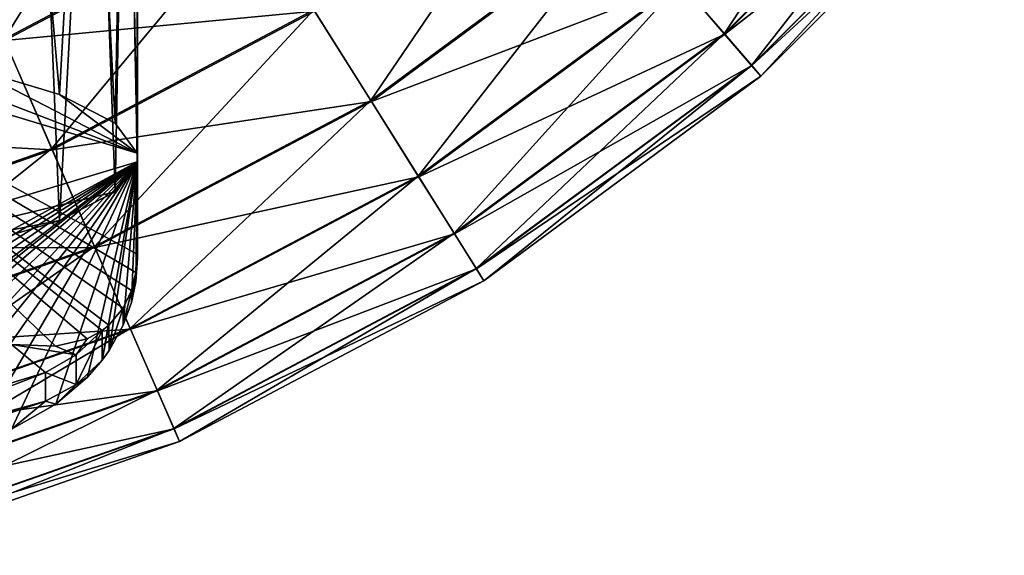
# Model space of a CAD drawing. Header units: metres. Extents: x -40 to 117, y -433 to 89.
# Tile 33 of 256: x 11 to 25, y -432 to -424. Entities that reach past the tile are written whole.
import ezdxf

# ---------------------------------------------------------------- set-up
doc = ezdxf.new("R2010")
doc.units = ezdxf.units.M
doc.layers.add('solid_506114_24501146', color=7, linetype='CONTINUOUS')
doc.layers.add('solid_506114_24501146_02', color=7, linetype='CONTINUOUS')

msp = doc.modelspace()

# ---------------------------------------------------------------- linework, layer by layer
at = {"layer": 'solid_506114_24501146'}
for points in [[(24.372297, -395.942627, 277.700012), (-4.307376, -424.622284, 277.700012), (-6.41624, -424.153839, 277.700012)], [(24.372297, -395.942627, 277.700012), (24.655054, -398.084167, 277.700012), (-4.307376, -424.622284, 277.700012)], [(24.655054, -398.084167, 277.700012), (-2.165828, -424.90506, 277.700012), (-4.307376, -424.622284, 277.700012)], [(24.655054, -398.084167, 277.700012), (24.749994, -400.241974, 277.700012), (-2.165828, -424.90506, 277.700012)], [(24.749994, -400.241974, 277.700012), (-0.008015, -425, 277.700012), (-2.165828, -424.90506, 277.700012)], [(24.749994, -400.241974, 277.700012), (24.656441, -402.399994, 277.700012), (-0.008015, -425, 277.700012)], [(24.656441, -402.399994, 277.700012), (2.14998, -424.906433, 277.700012), (-0.008015, -425, 277.700012)], [(24.656441, -402.399994, 277.700012), (24.375053, -404.541748, 277.700012), (2.14998, -424.906433, 277.700012)], [(24.375053, -404.541748, 277.700012), (4.291748, -424.625061, 277.700012), (2.14998, -424.906433, 277.700012)], [(24.375053, -404.541748, 277.700012), (23.908049, -406.650574, 277.700012), (4.291748, -424.625061, 277.700012)], [(23.908049, -406.650574, 277.700012), (6.400584, -424.158051, 277.700012), (4.291748, -424.625061, 277.700012)], [(12.475258, -427.863464, 329.296509), (12.494865, -427.601532, 329.21582), (6.557694, -424.381256, 339.090118)], [(12.4124, -428.119751, 329.45224), (12.475258, -427.863464, 329.296509), (6.557694, -424.381256, 339.090118)], [(12.2927, -428.372192, 329.707275), (12.4124, -428.119751, 329.45224), (6.557694, -424.381256, 339.090118)], [(12.09128, -428.611023, 330.103638), (12.2927, -428.372192, 329.707275), (6.557694, -424.381256, 339.090118)], [(11.993139, -428.688354, 330.289886), (12.09128, -428.611023, 330.103638), (6.557694, -424.381256, 339.090118)], [(11.780222, -428.804779, 330.684875), (11.993139, -428.688354, 330.289886), (6.557694, -424.381256, 339.090118)], [(11.331422, -428.911102, 331.492981), (11.780222, -428.804779, 330.684875), (6.557694, -424.381256, 339.090118)], [(11.286028, -426.117859, 292.906982), (10.609202, -424.566559, 293.49942), (6.866513, -425.87616, 293.49942)], [(10.600801, -424.547302, 277.895813), (11.278262, -426.100037, 278.483704), (7.299543, -427.492279, 278.483704)], [(7.304569, -427.511017, 292.906982), (11.286028, -426.117859, 292.906982), (6.866513, -425.87616, 293.49942)], [(11.893079, -427.509216, 291.952423), (11.286028, -426.117859, 292.906982), (7.304569, -427.511017, 292.906982)], [(12.494865, -426.291382, 328.257233), (6.557694, -429.511658, 318.382935), (6.557694, -428.077087, 318.129974)], [(7.697466, -428.977325, 291.952423), (11.893079, -427.509216, 291.952423), (7.304569, -427.511017, 292.906982)]]:
    msp.add_3dface(points, dxfattribs=at)
at = {"layer": 'solid_506114_24501146_02'}
for points in [[(2.14998, -424.906433, 293.700012), (24.656441, -402.399994, 293.700012), (8.85, -418.185364, 293.700012)], [(2.14998, -424.906433, 293.700012), (4.291748, -424.625061, 293.700012), (24.656441, -402.399994, 293.700012)], [(4.291748, -424.625061, 293.700012), (24.375053, -404.541748, 293.700012), (24.656441, -402.399994, 293.700012)], [(4.291748, -424.625061, 293.700012), (6.400584, -424.158051, 293.700012), (24.375053, -404.541748, 293.700012)], [(12.494865, -426.166962, 328.96286), (12.499943, -417.742889, 327.158813), (12.32642, -417.865601, 329.243103)], [(12.494865, -426.291382, 328.257233), (12.348511, -417.850128, 325.162445), (12.499943, -417.742889, 327.158813)], [(12.494865, -427.725952, 328.510193), (12.494865, -426.291382, 328.257233), (12.499943, -417.742889, 327.158813)], [(12.5, -427.663727, 328.863007), (12.494865, -427.725952, 328.510193), (12.499943, -417.742889, 327.158813)], [(12.494865, -426.166962, 328.96286), (12.5, -427.663727, 328.863007), (12.499943, -417.742889, 327.158813)], [(12.180367, -425.741455, 331.376038), (12.32642, -417.865601, 329.243103), (11.785582, -418.231934, 331.429413)], [(12.180367, -426.716888, 325.844086), (11.873654, -418.173889, 323.22226), (12.348511, -417.850128, 325.162445)], [(12.494865, -426.291382, 328.257233), (12.180367, -426.716888, 325.844086), (12.348511, -417.850128, 325.162445)], [(12.180367, -425.741455, 331.376038), (12.494865, -426.166962, 328.96286), (12.32642, -417.865601, 329.243103)], [(11.389977, -427.123383, 323.538696), (11.042586, -418.69754, 321.334076), (11.873654, -418.173889, 323.22226)], [(12.180367, -426.716888, 325.844086), (11.389977, -427.123383, 323.538696), (11.873654, -418.173889, 323.22226)], [(11.389977, -425.334961, 333.681427), (11.785582, -418.231934, 331.429413), (10.821474, -418.828094, 333.658203)], [(11.389977, -425.334961, 333.681427), (12.180367, -425.741455, 331.376038), (11.785582, -418.231934, 331.429413)], [(10.154675, -427.494934, 321.43158), (9.819924, -419.376404, 319.548126), (11.042586, -418.69754, 321.334076)], [(11.389977, -427.123383, 323.538696), (10.154675, -427.494934, 321.43158), (11.042586, -418.69754, 321.334076)], [(10.154675, -424.963409, 335.788513), (11.389977, -425.334961, 333.681427), (10.821474, -418.828094, 333.658203)], [(20.217365, -423.743011, 280.699463), (23.493004, -420.467377, 280.699463), (20.841566, -424.468353, 282.216003)], [(23.493004, -420.467377, 280.699463), (24.21834, -421.091553, 282.216003), (20.841566, -424.468353, 282.216003)], [(20.84767, -424.475433, 289.164612), (24.225431, -421.097656, 289.164612), (20.226133, -423.753204, 290.683716)], [(20.841566, -424.468353, 282.216003), (24.21834, -421.091553, 282.216003), (21.22975, -424.919403, 283.907593)], [(24.673052, -421.48288, 287.471405), (24.225431, -421.097656, 289.164612), (20.84767, -424.475433, 289.164612)], [(24.21834, -421.091553, 282.216003), (24.669416, -421.479736, 283.907593), (21.22975, -424.919403, 283.907593)], [(21.23288, -424.923065, 287.471405), (24.673052, -421.48288, 287.471405), (20.84767, -424.475433, 289.164612)], [(21.22975, -424.919403, 283.907593), (24.669416, -421.479736, 283.907593), (21.362408, -425.073578, 285.68924)], [(24.823568, -421.612396, 285.68924), (24.673052, -421.48288, 287.471405), (21.23288, -424.923065, 287.471405)], [(24.669416, -421.479736, 283.907593), (24.823568, -421.612396, 285.68924), (21.362408, -425.073578, 285.68924)], [(10.600801, -424.547302, 277.895813), (10.456602, -422.682617, 277.700012), (12.372643, -421.685486, 277.700012)], [(10.600801, -424.547302, 277.895813), (12.372643, -421.685486, 277.700012), (14.103723, -422.695953, 277.895813)], [(15.005043, -424.130402, 278.483704), (18.396637, -421.627289, 278.483704), (15.814053, -425.417908, 279.434174)], [(18.396637, -421.627289, 278.483704), (19.388506, -422.779846, 279.434174), (15.814053, -425.417908, 279.434174)], [(21.362408, -425.073578, 285.68924), (24.823568, -421.612396, 285.68924), (21.23288, -424.923065, 287.471405)], [(10.609202, -424.566559, 293.49942), (14.1149, -422.713745, 293.49942), (10.456602, -422.682617, 293.700012)], [(10.600801, -424.547302, 277.895813), (14.103723, -422.695953, 277.895813), (11.278262, -426.100037, 278.483704)], [(15.015375, -424.14682, 292.906982), (14.1149, -422.713745, 293.49942), (10.609202, -424.566559, 293.49942)], [(14.103723, -422.695953, 277.895813), (15.005043, -424.130402, 278.483704), (11.278262, -426.100037, 278.483704)], [(15.82302, -425.43219, 291.952423), (19.3995, -422.792633, 291.952423), (15.015375, -424.14682, 292.906982)], [(15.814053, -425.417908, 279.434174), (19.388506, -422.779846, 279.434174), (16.490103, -426.493835, 280.699463)], [(20.226133, -423.753204, 290.683716), (19.3995, -422.792633, 291.952423), (15.82302, -425.43219, 291.952423)], [(19.388506, -422.779846, 279.434174), (20.217365, -423.743011, 280.699463), (16.490103, -426.493835, 280.699463)], [(16.497255, -426.505219, 290.683716), (20.226133, -423.753204, 290.683716), (15.82302, -425.43219, 291.952423)], [(16.490103, -426.493835, 280.699463), (20.217365, -423.743011, 280.699463), (16.999228, -427.304108, 282.216003)], [(20.84767, -424.475433, 289.164612), (20.226133, -423.753204, 290.683716), (16.497255, -426.505219, 290.683716)], [(20.217365, -423.743011, 280.699463), (20.841566, -424.468353, 282.216003), (16.999228, -427.304108, 282.216003)], [(11.286028, -426.117859, 292.906982), (15.015375, -424.14682, 292.906982), (10.609202, -424.566559, 293.49942)], [(11.278262, -426.100037, 278.483704), (15.005043, -424.130402, 278.483704), (11.886339, -427.493774, 279.434174)], [(15.82302, -425.43219, 291.952423), (15.015375, -424.14682, 292.906982), (11.286028, -426.117859, 292.906982)], [(15.005043, -424.130402, 278.483704), (15.814053, -425.417908, 279.434174), (11.886339, -427.493774, 279.434174)], [(11.331422, -428.911102, 331.492981), (6.557694, -424.381256, 339.090118), (10.705527, -428.889221, 332.589905)], [(6.557694, -424.381256, 339.090118), (12.494865, -427.601532, 329.21582), (12.494865, -426.166962, 328.96286)], [(6.557694, -424.381256, 339.090118), (12.494865, -426.166962, 328.96286), (8.522548, -424.641296, 337.615326)], [(17.004204, -427.312042, 289.164612), (20.84767, -424.475433, 289.164612), (16.497255, -426.505219, 290.683716)], [(16.999228, -427.304108, 282.216003), (20.841566, -424.468353, 282.216003), (17.315844, -427.808014, 283.907593)], [(21.23288, -424.923065, 287.471405), (20.84767, -424.475433, 289.164612), (17.004204, -427.312042, 289.164612)], [(20.841566, -424.468353, 282.216003), (21.22975, -424.919403, 283.907593), (17.315844, -427.808014, 283.907593)], [(8.522548, -424.641296, 337.615326), (12.494865, -426.166962, 328.96286), (10.154675, -424.963409, 335.788513)], [(17.318398, -427.812073, 287.471405), (21.23288, -424.923065, 287.471405), (17.004204, -427.312042, 289.164612)], [(17.315844, -427.808014, 283.907593), (21.22975, -424.919403, 283.907593), (17.424047, -427.980225, 285.68924)], [(21.362408, -425.073578, 285.68924), (21.23288, -424.923065, 287.471405), (17.318398, -427.812073, 287.471405)], [(21.22975, -424.919403, 283.907593), (21.362408, -425.073578, 285.68924), (17.424047, -427.980225, 285.68924)], [(10.154675, -424.963409, 335.788513), (12.494865, -426.166962, 328.96286), (11.389977, -425.334961, 333.681427)], [(17.424047, -427.980225, 285.68924), (21.362408, -425.073578, 285.68924), (17.318398, -427.812073, 287.471405)], [(11.389977, -425.334961, 333.681427), (12.494865, -426.166962, 328.96286), (12.180367, -425.741455, 331.376038)], [(11.893079, -427.509216, 291.952423), (15.82302, -425.43219, 291.952423), (11.286028, -426.117859, 292.906982)], [(11.886339, -427.493774, 279.434174), (15.814053, -425.417908, 279.434174), (12.39448, -428.658447, 280.699463)], [(16.497255, -426.505219, 290.683716), (15.82302, -425.43219, 291.952423), (11.893079, -427.509216, 291.952423)], [(15.814053, -425.417908, 279.434174), (16.490103, -426.493835, 280.699463), (12.39448, -428.658447, 280.699463)], [(7.299543, -427.492279, 278.483704), (11.278262, -426.100037, 278.483704), (7.693104, -428.96106, 279.434174)], [(11.278262, -426.100037, 278.483704), (11.886339, -427.493774, 279.434174), (7.693104, -428.96106, 279.434174)], [(12.494865, -426.166962, 328.96286), (12.494865, -427.601532, 329.21582), (12.5, -427.663727, 328.863007)], [(6.576891, -429.770905, 318.462402), (6.557694, -429.511658, 318.382935), (12.494865, -426.291382, 328.257233)], [(12.494865, -426.291382, 328.257233), (6.557694, -428.077087, 318.129974), (12.180367, -426.716888, 325.844086)], [(6.638692, -430.025604, 318.616028), (6.576891, -429.770905, 318.462402), (12.494865, -426.291382, 328.257233)], [(6.756777, -430.277374, 318.868103), (6.638692, -430.025604, 318.616028), (12.494865, -426.291382, 328.257233)], [(6.956266, -430.516693, 319.261139), (6.756777, -430.277374, 318.868103), (12.494865, -426.291382, 328.257233)], [(7.058833, -430.598053, 319.455902), (6.956266, -430.516693, 319.261139), (12.494865, -426.291382, 328.257233)], [(7.266925, -430.712616, 319.842072), (7.058833, -430.598053, 319.455902), (12.494865, -426.291382, 328.257233)], [(7.71774, -430.820923, 320.654053), (7.266925, -430.712616, 319.842072), (12.494865, -426.291382, 328.257233)], [(7.71774, -430.820923, 320.654053), (12.494865, -426.291382, 328.257233), (8.347032, -430.799377, 321.757019)], [(12.494865, -426.291382, 328.257233), (8.934939, -430.696167, 322.772827), (8.347032, -430.799377, 321.757019)], [(12.494865, -426.291382, 328.257233), (9.526279, -430.542999, 323.785858), (8.934939, -430.696167, 322.772827)], [(12.494865, -426.291382, 328.257233), (10.11762, -430.340454, 324.790161), (9.526279, -430.542999, 323.785858)], [(12.494865, -426.291382, 328.257233), (10.705527, -430.089996, 325.779999), (10.11762, -430.340454, 324.790161)], [(11.334572, -429.733185, 326.823425), (10.705527, -430.089996, 325.779999), (12.494865, -426.291382, 328.257233)], [(11.785505, -429.353668, 327.549591), (11.334572, -429.733185, 326.823425), (12.494865, -426.291382, 328.257233)], [(11.995035, -429.112122, 327.875519), (11.785505, -429.353668, 327.549591), (12.494865, -426.291382, 328.257233)], [(12.096295, -428.970734, 328.028687), (11.995035, -429.112122, 327.875519), (12.494865, -426.291382, 328.257233)], [(12.295815, -428.611328, 328.316223), (12.096295, -428.970734, 328.028687), (12.494865, -426.291382, 328.257233)], [(12.413888, -428.288544, 328.46698), (12.295815, -428.611328, 328.316223), (12.494865, -426.291382, 328.257233)], [(12.475675, -427.996704, 328.52417), (12.413888, -428.288544, 328.46698), (12.494865, -426.291382, 328.257233)], [(12.475675, -427.996704, 328.52417), (12.494865, -426.291382, 328.257233), (12.494865, -427.725952, 328.510193)], [(12.399856, -428.670776, 290.683716), (16.497255, -426.505219, 290.683716), (11.893079, -427.509216, 291.952423)], [(12.39448, -428.658447, 280.699463), (16.490103, -426.493835, 280.699463), (12.777153, -429.535553, 282.216003)], [(17.004204, -427.312042, 289.164612), (16.497255, -426.505219, 290.683716), (12.399856, -428.670776, 290.683716)], [(16.490103, -426.493835, 280.699463), (16.999228, -427.304108, 282.216003), (12.777153, -429.535553, 282.216003)], [(12.180367, -426.716888, 325.844086), (6.557694, -428.077087, 318.129974), (11.389977, -427.123383, 323.538696)], [(11.389977, -427.123383, 323.538696), (6.557694, -428.077087, 318.129974), (10.154675, -427.494934, 321.43158)], [(12.777153, -429.535553, 282.216003), (16.999228, -427.304108, 282.216003), (13.015133, -430.080994, 283.907593)], [(16.999228, -427.304108, 282.216003), (17.315844, -427.808014, 283.907593), (13.015133, -430.080994, 283.907593)], [(12.780894, -429.544128, 289.164612), (17.004204, -427.312042, 289.164612), (12.399856, -428.670776, 290.683716)], [(17.318398, -427.812073, 287.471405), (17.004204, -427.312042, 289.164612), (12.780894, -429.544128, 289.164612)], [(7.693104, -428.96106, 279.434174), (11.886339, -427.493774, 279.434174), (8.021984, -430.188446, 280.699463)], [(12.399856, -428.670776, 290.683716), (11.893079, -427.509216, 291.952423), (7.697466, -428.977325, 291.952423)], [(11.886339, -427.493774, 279.434174), (12.39448, -428.658447, 280.699463), (8.021984, -430.188446, 280.699463)], [(12.475258, -427.863464, 329.296509), (12.5, -427.663727, 328.863007), (12.494865, -427.601532, 329.21582)], [(12.475258, -427.863464, 329.296509), (12.494865, -427.725952, 328.510193), (12.5, -427.663727, 328.863007)], [(12.475258, -427.863464, 329.296509), (12.475675, -427.996704, 328.52417), (12.494865, -427.725952, 328.510193)], [(12.4124, -428.119751, 329.45224), (12.413888, -428.288544, 328.46698), (12.475258, -427.863464, 329.296509)], [(12.475258, -427.863464, 329.296509), (12.413888, -428.288544, 328.46698), (12.475675, -427.996704, 328.52417)], [(13.017052, -430.085388, 287.471405), (17.318398, -427.812073, 287.471405), (12.780894, -429.544128, 289.164612)], [(13.015133, -430.080994, 283.907593), (17.315844, -427.808014, 283.907593), (13.096461, -430.267395, 285.68924)], [(17.424047, -427.980225, 285.68924), (17.318398, -427.812073, 287.471405), (13.017052, -430.085388, 287.471405)], [(17.315844, -427.808014, 283.907593), (17.424047, -427.980225, 285.68924), (13.096461, -430.267395, 285.68924)], [(13.096461, -430.267395, 285.68924), (17.424047, -427.980225, 285.68924), (13.017052, -430.085388, 287.471405)], [(12.2927, -428.372192, 329.707275), (12.295815, -428.611328, 328.316223), (12.4124, -428.119751, 329.45224)], [(12.4124, -428.119751, 329.45224), (12.295815, -428.611328, 328.316223), (12.413888, -428.288544, 328.46698)], [(12.09128, -428.611023, 330.103638), (12.096295, -428.970734, 328.028687), (12.2927, -428.372192, 329.707275)], [(12.2927, -428.372192, 329.707275), (12.096295, -428.970734, 328.028687), (12.295815, -428.611328, 328.316223)], [(8.025463, -430.201447, 290.683716), (12.399856, -428.670776, 290.683716), (7.697466, -428.977325, 291.952423)], [(8.021984, -430.188446, 280.699463), (12.39448, -428.658447, 280.699463), (8.269659, -431.112793, 282.216003)], [(12.780894, -429.544128, 289.164612), (12.399856, -428.670776, 290.683716), (8.025463, -430.201447, 290.683716)], [(12.39448, -428.658447, 280.699463), (12.777153, -429.535553, 282.216003), (8.269659, -431.112793, 282.216003)], [(11.626187, -429.035522, 330.341156), (11.993139, -428.688354, 330.289886), (11.780222, -428.804779, 330.684875)], [(11.626187, -429.035522, 330.341156), (11.627291, -429.457336, 327.945374), (11.993139, -428.688354, 330.289886)], [(11.627291, -429.457336, 327.945374), (11.995035, -429.112122, 327.875519), (11.993139, -428.688354, 330.289886)], [(11.993139, -428.688354, 330.289886), (11.995035, -429.112122, 327.875519), (12.09128, -428.611023, 330.103638)], [(12.09128, -428.611023, 330.103638), (11.995035, -429.112122, 327.875519), (12.096295, -428.970734, 328.028687)], [(11.626187, -429.035522, 330.341156), (11.780222, -428.804779, 330.684875), (11.331422, -428.911102, 331.492981)], [(7.457955, -430.423218, 330.855927), (11.18882, -429.286163, 330.338837), (10.705527, -428.889221, 332.589905)], [(11.626187, -429.035522, 330.341156), (10.705527, -428.889221, 332.589905), (11.18882, -429.286163, 330.338837)], [(11.626187, -429.035522, 330.341156), (11.331422, -428.911102, 331.492981), (10.705527, -428.889221, 332.589905)], [(11.626187, -429.035522, 330.341156), (11.18882, -429.286163, 330.338837), (11.627291, -429.457336, 327.945374)], [(11.627291, -429.457336, 327.945374), (11.785505, -429.353668, 327.549591), (11.995035, -429.112122, 327.875519)], [(7.457955, -430.423218, 330.855927), (7.604065, -430.680817, 329.394989), (11.18882, -429.286163, 330.338837)], [(7.604065, -430.680817, 329.394989), (11.189064, -429.692688, 328.033386), (11.18882, -429.286163, 330.338837)], [(11.627291, -429.457336, 327.945374), (11.18882, -429.286163, 330.338837), (11.189064, -429.692688, 328.033386)], [(11.627291, -429.457336, 327.945374), (11.334572, -429.733185, 326.823425), (11.785505, -429.353668, 327.549591)], [(8.27208, -431.121826, 289.164612), (12.780894, -429.544128, 289.164612), (8.025463, -430.201447, 290.683716)], [(8.269659, -431.112793, 282.216003), (12.777153, -429.535553, 282.216003), (8.423684, -431.687622, 283.907593)], [(13.017052, -430.085388, 287.471405), (12.780894, -429.544128, 289.164612), (8.27208, -431.121826, 289.164612)], [(12.777153, -429.535553, 282.216003), (13.015133, -430.080994, 283.907593), (8.423684, -431.687622, 283.907593)], [(11.627291, -429.457336, 327.945374), (11.189064, -429.692688, 328.033386), (11.334572, -429.733185, 326.823425)], [(7.457955, -430.938416, 327.934052), (10.705527, -430.089996, 325.779999), (11.189064, -429.692688, 328.033386)], [(7.604065, -430.680817, 329.394989), (7.457955, -430.938416, 327.934052), (11.189064, -429.692688, 328.033386)], [(11.334572, -429.733185, 326.823425), (11.189064, -429.692688, 328.033386), (10.705527, -430.089996, 325.779999)], [(8.424927, -431.692261, 287.471405), (13.017052, -430.085388, 287.471405), (8.27208, -431.121826, 289.164612)], [(8.423684, -431.687622, 283.907593), (13.015133, -430.080994, 283.907593), (8.476322, -431.884064, 285.68924)], [(13.096461, -430.267395, 285.68924), (13.017052, -430.085388, 287.471405), (8.424927, -431.692261, 287.471405)], [(13.015133, -430.080994, 283.907593), (13.096461, -430.267395, 285.68924), (8.476322, -431.884064, 285.68924)], [(8.476322, -431.884064, 285.68924), (13.096461, -430.267395, 285.68924), (8.424927, -431.692261, 287.471405)]]:
    msp.add_3dface(points, dxfattribs=at)

doc.saveas('drawing.dxf')
